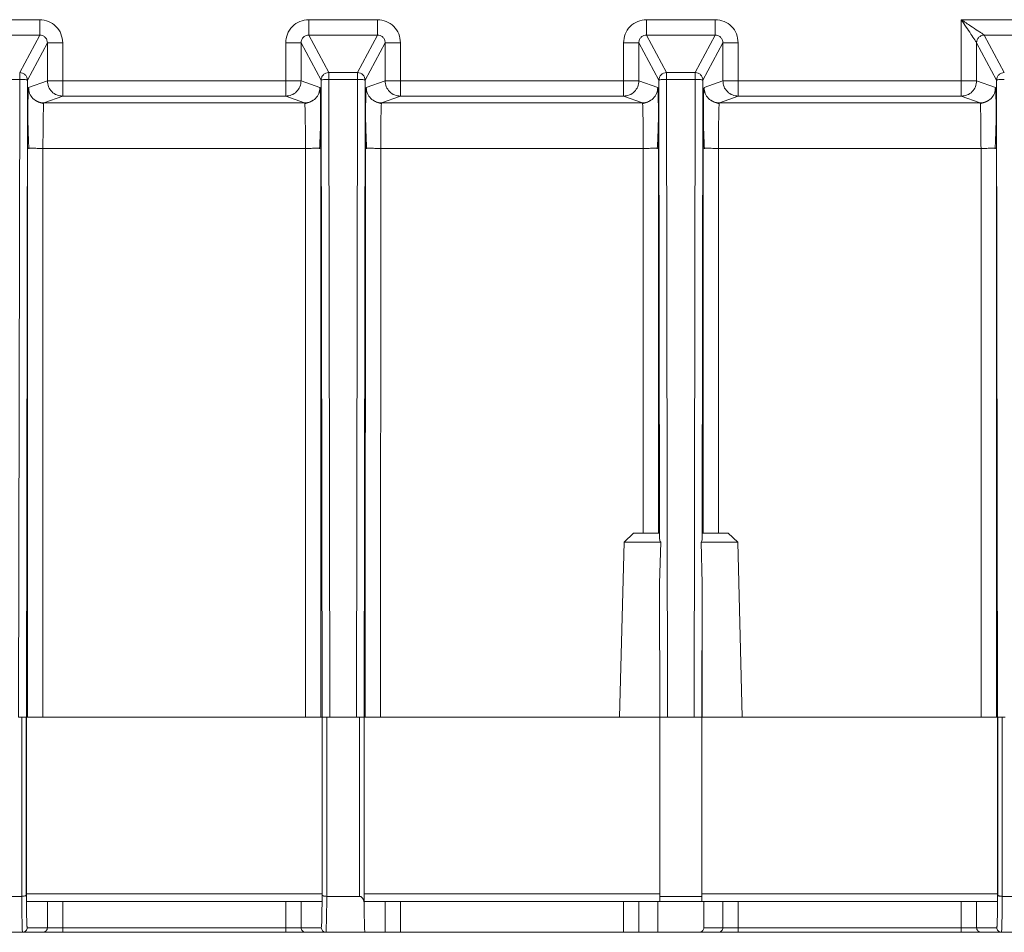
# Model space of a CAD drawing. Header units: millimetres. Extents: x -806 to 2023, y 502 to 1658.
# Tile 39 of 53: x 1570 to 1634, y 1026 to 1086. Entities that reach past the tile are written whole.
import ezdxf

# ---------------------------------------------------------------- set-up
doc = ezdxf.new("R2010")
doc.units = ezdxf.units.MM

# ---------------------------------------------------------------- blocks, each defined once
blk = doc.blocks.new('Drawing View13')
at = {"color": 7, "linetype": 'Continuous', "lineweight": 18}
for p, q in [((189.771, -22.675), (185.298, -22.675)), ((211.771, -22.675), (207.298, -22.675)), ((233.771, -22.675), (229.298, -22.675)), ((255.771, -22.675), (249.799, -22.675)), ((249.799, -22.675), (249.799, -26.655)), ((185.298, -23.675), (189.771, -23.675)), ((189.771, -23.675), (188.469, -26.118)), ((208.601, -26.118), (207.298, -23.675)), ((207.298, -23.675), (211.771, -23.675)), ((211.771, -23.675), (210.469, -26.118)), ((230.601, -26.118), (229.298, -23.675)), ((229.298, -23.675), (233.771, -23.675)), ((233.771, -23.675), (232.469, -26.118)), ((252.601, -26.118), (251.298, -23.675)), ((251.298, -23.675), (255.771, -23.675)), ((190.271, -24.175), (188.969, -26.618)), ((190.271, -26.655), (190.271, -24.175)), ((191.271, -26.655), (191.271, -24.175)), ((205.799, -24.175), (205.798, -26.654)), ((206.799, -24.175), (206.799, -26.655)), ((208.101, -26.618), (206.799, -24.175)), ((210.969, -26.618), (212.271, -24.175)), ((212.271, -26.655), (212.271, -24.175)), ((213.271, -26.655), (213.271, -24.175)), ((227.799, -24.175), (227.798, -26.654)), ((228.799, -24.175), (228.799, -26.655)), ((230.101, -26.618), (228.799, -24.175)), ((234.271, -24.175), (232.969, -26.618)), ((234.271, -26.655), (234.271, -24.175)), ((235.271, -26.655), (235.271, -24.175)), ((250.799, -24.175), (250.799, -26.655)), ((250.799, -24.175), (252.101, -26.618)), ((210.469, -26.118), (208.601, -26.118)), ((232.469, -26.118), (230.601, -26.118)), ((186.601, -26.561), (188.469, -26.561)), ((188.469, -26.561), (188.402, -68.105)), ((188.969, -26.618), (188.902, -68.105)), ((189.042, -27.091), (190.271, -26.655)), ((205.798, -26.654), (191.271, -26.655)), ((206.799, -26.655), (208.028, -27.091)), ((208.167, -68.105), (208.101, -26.618)), ((208.667, -68.105), (208.601, -26.561)), ((208.601, -26.561), (210.469, -26.561)), ((210.469, -26.561), (210.402, -68.105)), ((210.902, -68.105), (210.969, -26.618)), ((211.042, -27.091), (212.271, -26.655)), ((227.798, -26.654), (213.271, -26.655)), ((228.799, -26.655), (230.028, -27.091)), ((230.149, -56.477), (230.101, -26.618)), ((230.667, -68.105), (230.601, -26.561)), ((230.601, -26.561), (232.469, -26.561)), ((232.469, -26.561), (232.402, -68.105)), ((232.969, -26.618), (232.921, -56.476)), ((233.042, -27.091), (234.271, -26.655)), ((249.799, -26.655), (235.271, -26.655)), ((250.799, -26.655), (252.028, -27.091)), ((252.101, -26.618), (252.167, -68.105)), ((191.271, -27.655), (190.041, -28.091)), ((207.028, -28.091), (190.041, -28.091)), ((191.271, -27.655), (205.799, -27.655)), ((207.028, -28.091), (205.799, -27.655)), ((213.271, -27.655), (212.041, -28.091)), ((229.028, -28.091), (212.041, -28.091)), ((213.271, -27.655), (227.799, -27.655)), ((227.799, -27.655), (229.028, -28.091)), ((234.041, -28.091), (235.271, -27.655)), ((251.028, -28.091), (234.041, -28.091)), ((235.271, -27.655), (249.799, -27.655)), ((251.028, -28.091), (249.799, -27.655)), ((189.002, -28.263), (189.001, -28.711)), ((208.069, -28.775), (208.068, -28.263)), ((211.002, -28.263), (211.001, -28.71)), ((230.069, -28.775), (230.068, -28.263)), ((233.002, -28.263), (233.001, -28.71)), ((252.069, -28.775), (252.068, -28.263)), ((188.98, -68.105), (188.986, -31.041)), ((189.985, -31.053), (189.98, -68.105)), ((207.084, -31.053), (189.985, -31.053)), ((207.09, -68.105), (207.084, -31.053)), ((208.084, -31.041), (208.09, -68.105)), ((210.98, -68.105), (210.986, -31.041)), ((211.985, -31.053), (211.98, -68.105)), ((229.084, -31.053), (211.985, -31.053)), ((229.088, -56.105), (229.084, -31.053)), ((230.084, -31.041), (230.088, -56.105)), ((232.982, -56.105), (232.986, -31.041)), ((233.985, -31.053), (233.982, -56.105)), ((251.084, -31.053), (233.985, -31.053)), ((251.09, -68.105), (251.084, -31.053)), ((252.084, -31.041), (252.09, -68.105)), ((227.833, -56.705), (228.449, -56.105)), ((230.143, -56.105), (230.149, -56.477)), ((232.921, -56.476), (232.927, -56.105)), ((235.236, -56.705), (234.621, -56.105)), ((227.535, -68.105), (227.833, -56.705)), ((230.224, -56.705), (230.153, -59.388)), ((232.916, -59.388), (232.846, -56.705)), ((235.535, -68.105), (235.236, -56.705)), ((230.153, -59.388), (230.167, -68.105)), ((230.158, -68.105), (230.153, -59.388)), ((232.903, -68.105), (232.916, -59.388)), ((232.916, -59.388), (232.912, -68.105)), ((188.402, -68.105), (188.6, -68.105)), ((188.6, -68.105), (188.599, -79.765)), ((188.902, -68.105), (188.9, -68.105)), ((188.9, -68.105), (188.9, -79.677)), ((188.903, -79.605), (188.903, -68.105)), ((208.167, -68.105), (188.903, -68.105)), ((208.167, -79.605), (208.167, -68.105)), ((208.17, -68.105), (208.167, -68.105)), ((208.17, -79.677), (208.17, -68.105)), ((208.47, -79.765), (208.47, -68.105)), ((208.47, -68.105), (208.667, -68.105)), ((210.402, -68.105), (208.667, -68.105)), ((210.402, -68.105), (210.6, -68.105)), ((210.6, -68.105), (210.6, -79.765)), ((210.9, -68.105), (210.9, -80.186)), ((210.902, -68.105), (210.9, -68.105)), ((210.903, -79.605), (210.903, -68.105)), ((230.167, -68.105), (210.903, -68.105)), ((230.167, -68.105), (230.167, -79.605)), ((230.174, -68.105), (230.167, -68.105)), ((230.174, -79.765), (230.174, -68.105)), ((230.174, -68.105), (230.667, -68.105)), ((232.402, -68.105), (230.667, -68.105)), ((232.402, -68.105), (232.896, -68.105)), ((232.896, -68.105), (232.896, -79.765)), ((232.903, -68.105), (232.896, -68.105)), ((232.903, -68.105), (232.903, -79.605)), ((252.167, -68.105), (232.903, -68.105)), ((252.167, -79.605), (252.167, -68.105)), ((252.17, -68.105), (252.167, -68.105)), ((252.17, -79.677), (252.17, -68.105)), ((252.47, -79.765), (252.47, -68.105)), ((252.47, -68.105), (252.667, -68.105)), ((188.599, -79.765), (186.47, -79.765)), ((208.167, -79.605), (188.903, -79.605)), ((208.16, -80.105), (188.909, -80.105)), ((190.271, -81.805), (190.271, -80.105)), ((191.271, -80.105), (191.271, -81.805)), ((205.799, -81.805), (205.799, -80.105)), ((206.799, -80.105), (206.799, -81.805)), ((210.6, -79.765), (208.47, -79.765)), ((230.167, -79.605), (210.903, -79.605)), ((230.161, -80.105), (210.909, -80.105)), ((212.271, -82.105), (212.271, -80.105)), ((213.271, -80.105), (213.271, -82.105)), ((227.799, -82.105), (227.799, -80.105)), ((228.799, -80.105), (228.799, -82.105)), ((230.042, -82.105), (230.042, -80.105)), ((230.17, -80.105), (230.161, -80.105)), ((230.17, -80.105), (230.174, -79.765)), ((232.899, -80.105), (230.17, -80.105)), ((232.896, -79.765), (230.174, -79.765)), ((232.899, -80.105), (232.896, -79.765)), ((232.909, -80.105), (232.899, -80.105)), ((252.167, -79.605), (232.903, -79.605)), ((252.16, -80.105), (232.909, -80.105)), ((233.028, -80.105), (233.028, -81.805)), ((234.271, -81.805), (234.271, -80.105)), ((235.271, -80.105), (235.271, -81.805)), ((249.799, -81.805), (249.799, -80.105)), ((250.799, -80.105), (250.799, -81.805)), ((254.599, -79.765), (252.47, -79.765)), ((188.955, -81.805), (188.947, -81.737)), ((190.271, -81.805), (188.955, -81.805)), ((205.799, -81.805), (191.271, -81.805)), ((208.115, -81.805), (206.799, -81.805)), ((208.115, -81.805), (208.124, -81.725)), ((234.271, -81.805), (233.028, -81.805)), ((249.799, -81.805), (235.271, -81.805)), ((252.115, -81.805), (250.799, -81.805)), ((252.115, -81.805), (252.124, -81.725)), ((188.655, -82.105), (186.115, -82.105)), ((189.971, -82.105), (188.655, -82.105)), ((205.799, -82.105), (191.271, -82.105)), ((208.415, -82.105), (207.099, -82.105)), ((210.955, -82.105), (208.415, -82.105)), ((212.271, -82.105), (210.955, -82.105)), ((227.799, -82.105), (213.271, -82.105)), ((230.042, -82.105), (228.799, -82.105)), ((232.728, -82.105), (230.042, -82.105)), ((233.971, -82.105), (232.728, -82.105)), ((249.799, -82.105), (235.271, -82.105)), ((252.415, -82.105), (251.099, -82.105)), ((254.655, -82.105), (252.415, -82.105))]:
    blk.add_line(p, q, dxfattribs=at)
for points, knots in [([(191.271, -24.175), (191.249, -23.979), (191.204, -23.587), (190.857, -23.091), (190.362, -22.743), (189.968, -22.698), (189.771, -22.675)], [0, 0, 0, 0, 0.249557, 0.499504, 0.749692, 1, 1, 1, 1]), ([(207.298, -22.675), (207.103, -22.698), (206.706, -22.743), (206.204, -23.097), (205.862, -23.598), (205.819, -23.987), (205.799, -24.175)], [0, 0, 0, 0, 0.249026, 0.504564, 0.760578, 1, 1, 1, 1]), ([(213.271, -24.175), (213.249, -23.979), (213.204, -23.587), (212.857, -23.091), (212.362, -22.743), (211.968, -22.698), (211.771, -22.675)], [0, 0, 0, 0, 0.249557, 0.499504, 0.749692, 1, 1, 1, 1]), ([(229.298, -22.675), (229.103, -22.698), (228.706, -22.743), (228.204, -23.097), (227.862, -23.598), (227.819, -23.987), (227.799, -24.175)], [0, 0, 0, 0, 0.249026, 0.504564, 0.760578, 1, 1, 1, 1]), ([(235.271, -24.175), (235.249, -23.979), (235.204, -23.587), (234.857, -23.091), (234.362, -22.743), (233.968, -22.698), (233.771, -22.675)], [0, 0, 0, 0, 0.249557, 0.499504, 0.749692, 1, 1, 1, 1]), ([(249.799, -22.675), (249.905, -22.835), (250.118, -23.154), (250.421, -23.609), (250.65, -23.953), (250.758, -24.115), (250.793, -24.166), (250.797, -24.172), (250.799, -24.175)], [0, 0, 0, 0, 0.25892, 0.51512, 0.763698, 0.889438, 0.94596, 1, 1, 1, 1]), ([(251.298, -23.675), (251.291, -23.67), (251.275, -23.66), (251.189, -23.602), (251.058, -23.515), (250.809, -23.349), (250.383, -23.065), (250.007, -22.814), (249.799, -22.675)], [0, 0, 0, 0, 0.082085, 0.171418, 0.27195, 0.389392, 0.661097, 1, 1, 1, 1]), ([(190.271, -24.175), (190.269, -24.14), (190.265, -24.071), (190.232, -23.972), (190.182, -23.883), (190.095, -23.785), (189.958, -23.695), (189.833, -23.682), (189.771, -23.675)], [0, 0, 0, 0, 0.134492, 0.266298, 0.39544, 0.521945, 0.766008, 1, 1, 1, 1]), ([(207.298, -23.675), (207.237, -23.682), (207.112, -23.695), (206.975, -23.785), (206.888, -23.883), (206.838, -23.971), (206.805, -24.07), (206.801, -24.14), (206.799, -24.175)], [0, 0, 0, 0, 0.233489, 0.477386, 0.603932, 0.7332, 0.865215, 1, 1, 1, 1]), ([(212.271, -24.175), (212.269, -24.14), (212.265, -24.071), (212.232, -23.972), (212.182, -23.883), (212.095, -23.785), (211.958, -23.695), (211.833, -23.682), (211.771, -23.675)], [0, 0, 0, 0, 0.134492, 0.266298, 0.39544, 0.521945, 0.766008, 1, 1, 1, 1]), ([(229.298, -23.675), (229.237, -23.682), (229.112, -23.695), (228.975, -23.785), (228.888, -23.883), (228.838, -23.971), (228.805, -24.07), (228.801, -24.14), (228.799, -24.175)], [0, 0, 0, 0, 0.233489, 0.477386, 0.603932, 0.7332, 0.865215, 1, 1, 1, 1]), ([(234.271, -24.175), (234.269, -24.14), (234.265, -24.071), (234.232, -23.972), (234.182, -23.883), (234.095, -23.785), (233.958, -23.695), (233.833, -23.682), (233.771, -23.675)], [0, 0, 0, 0, 0.134492, 0.266298, 0.39544, 0.521945, 0.766008, 1, 1, 1, 1]), ([(188.469, -26.225), (188.469, -26.198), (188.469, -26.138), (188.469, -26.125), (188.469, -26.118)], [0, 0, 0, 0, 0.440387, 1, 1, 1, 1]), ([(188.469, -26.561), (188.469, -26.503), (188.469, -26.386), (188.469, -26.279), (188.469, -26.233), (188.469, -26.225)], [0, 0, 0, 0, 0.451313, 0.902626, 1, 1, 1, 1]), ([(210.469, -26.225), (210.469, -26.198), (210.469, -26.138), (210.469, -26.125), (210.469, -26.118)], [0, 0, 0, 0, 0.440387, 1, 1, 1, 1]), ([(210.469, -26.561), (210.469, -26.503), (210.469, -26.386), (210.469, -26.279), (210.469, -26.233), (210.469, -26.225)], [0, 0, 0, 0, 0.451313, 0.902626, 1, 1, 1, 1]), ([(232.469, -26.118), (232.469, -26.125), (232.469, -26.138), (232.469, -26.198), (232.469, -26.225)], [0, 0, 0, 0, 0.559613, 1, 1, 1, 1]), ([(188.986, -31.041), (188.986, -30.768), (188.987, -30.221), (188.992, -29.224), (189.002, -28.16), (189.02, -27.274), (189.034, -27.153), (189.042, -27.091)], [0, 0, 0, 0, 0.132033, 0.264932, 0.506835, 0.749799, 1, 1, 1, 1]), ([(208.028, -27.091), (208.032, -27.107), (208.039, -27.138), (208.053, -27.461), (208.068, -28.181), (208.081, -29.483), (208.083, -30.523), (208.084, -31.041)], [0, 0, 0, 0, 0.128084, 0.256961, 0.497428, 0.749762, 1, 1, 1, 1]), ([(210.986, -31.041), (210.986, -30.768), (210.987, -30.221), (210.992, -29.224), (211.002, -28.16), (211.02, -27.274), (211.034, -27.153), (211.042, -27.091)], [0, 0, 0, 0, 0.132032, 0.264933, 0.506835, 0.749799, 1, 1, 1, 1]), ([(230.028, -27.091), (230.032, -27.107), (230.039, -27.138), (230.053, -27.461), (230.068, -28.181), (230.081, -29.483), (230.083, -30.523), (230.084, -31.041)], [0, 0, 0, 0, 0.128084, 0.256961, 0.497428, 0.749762, 1, 1, 1, 1]), ([(232.986, -31.041), (232.986, -30.768), (232.987, -30.221), (232.992, -29.224), (233.002, -28.16), (233.02, -27.274), (233.034, -27.153), (233.042, -27.091)], [0, 0, 0, 0, 0.132032, 0.264933, 0.506835, 0.749799, 1, 1, 1, 1]), ([(252.028, -27.091), (252.032, -27.107), (252.039, -27.138), (252.053, -27.461), (252.068, -28.181), (252.081, -29.483), (252.083, -30.523), (252.084, -31.041)], [0, 0, 0, 0, 0.128084, 0.256961, 0.497428, 0.749762, 1, 1, 1, 1]), ([(190.041, -28.147), (189.947, -28.124), (189.761, -28.078), (189.604, -27.99), (189.525, -27.947)], [0, 0, 0, 0, 0.501885, 1, 1, 1, 1]), ([(190.041, -28.091), (190.037, -28.105), (190.03, -28.133), (190.016, -28.384), (190.001, -28.928), (189.989, -29.893), (189.986, -30.668), (189.985, -31.053)], [0, 0, 0, 0, 0.137444, 0.266878, 0.500732, 0.751953, 1, 1, 1, 1]), ([(207.084, -31.053), (207.083, -30.742), (207.082, -30.069), (207.073, -29.289), (207.063, -28.739), (207.053, -28.39), (207.042, -28.143), (207.033, -28.108), (207.028, -28.091)], [0, 0, 0, 0, 0.20056, 0.433606, 0.562914, 0.700419, 0.846116, 1, 1, 1, 1]), ([(207.545, -27.947), (207.466, -27.99), (207.309, -28.078), (207.122, -28.124), (207.029, -28.147)], [0, 0, 0, 0, 0.498123, 1, 1, 1, 1]), ([(212.041, -28.147), (211.947, -28.124), (211.761, -28.078), (211.604, -27.99), (211.525, -27.947)], [0, 0, 0, 0, 0.501883, 1, 1, 1, 1]), ([(212.041, -28.091), (212.037, -28.105), (212.03, -28.133), (212.016, -28.384), (212.001, -28.928), (211.989, -29.893), (211.986, -30.668), (211.985, -31.053)], [0, 0, 0, 0, 0.137444, 0.266878, 0.500732, 0.751953, 1, 1, 1, 1]), ([(229.084, -31.053), (229.083, -30.676), (229.081, -29.901), (229.069, -28.963), (229.055, -28.418), (229.041, -28.142), (229.033, -28.109), (229.028, -28.091)], [0, 0, 0, 0, 0.242847, 0.499311, 0.709931, 0.845137, 1, 1, 1, 1]), ([(229.545, -27.947), (229.466, -27.99), (229.309, -28.078), (229.123, -28.124), (229.029, -28.147)], [0, 0, 0, 0, 0.498124, 1, 1, 1, 1]), ([(234.041, -28.147), (233.947, -28.124), (233.761, -28.078), (233.604, -27.99), (233.525, -27.947)], [0, 0, 0, 0, 0.501883, 1, 1, 1, 1]), ([(234.041, -28.091), (234.037, -28.109), (234.029, -28.142), (234.015, -28.418), (234, -28.964), (233.988, -29.902), (233.986, -30.676), (233.985, -31.053)], [0, 0, 0, 0, 0.154939, 0.290224, 0.501006, 0.757294, 1, 1, 1, 1]), ([(251.084, -31.053), (251.083, -30.742), (251.082, -30.069), (251.073, -29.289), (251.063, -28.739), (251.053, -28.39), (251.042, -28.143), (251.033, -28.108), (251.028, -28.091)], [0, 0, 0, 0, 0.20056, 0.433606, 0.562914, 0.700419, 0.846116, 1, 1, 1, 1]), ([(251.545, -27.947), (251.466, -27.99), (251.309, -28.078), (251.122, -28.124), (251.029, -28.147)], [0, 0, 0, 0, 0.498123, 1, 1, 1, 1]), ([(189.001, -28.711), (189, -28.782), (188.999, -29.065), (189.009, -29.626), (189.031, -30.355), (189.056, -30.84), (189.069, -31.079)], [0, 0, 0, 0, 0.1021706, 0.4092388, 0.7085556, 1, 1, 1, 1]), ([(208.001, -31.079), (208.014, -30.84), (208.039, -30.355), (208.061, -29.627), (208.071, -29.087), (208.07, -28.824), (208.069, -28.775)], [0, 0, 0, 0, 0.300291, 0.609123, 0.925869, 1, 1, 1, 1]), ([(211.001, -28.71), (211, -28.781), (210.999, -29.064), (211.009, -29.626), (211.031, -30.355), (211.056, -30.84), (211.069, -31.079)], [0, 0, 0, 0, 0.102303, 0.409326, 0.708598, 1, 1, 1, 1]), ([(230.001, -31.079), (230.014, -30.84), (230.039, -30.355), (230.061, -29.627), (230.071, -29.088), (230.07, -28.825), (230.069, -28.775)], [0, 0, 0, 0, 0.300318, 0.609178, 0.925951, 1, 1, 1, 1]), ([(233.001, -28.71), (233, -28.781), (232.999, -29.064), (233.009, -29.626), (233.031, -30.355), (233.056, -30.84), (233.069, -31.079)], [0, 0, 0, 0, 0.10231, 0.40933, 0.708601, 1, 1, 1, 1]), ([(252.001, -31.079), (252.014, -30.84), (252.039, -30.355), (252.061, -29.627), (252.071, -29.087), (252.07, -28.824), (252.069, -28.775)], [0, 0, 0, 0, 0.300291, 0.609123, 0.925869, 1, 1, 1, 1]), ([(230.149, -56.477), (230.152, -56.522), (230.159, -56.604), (230.204, -56.674), (230.224, -56.705)], [0, 0, 0, 0, 0.548165, 1, 1, 1, 1]), ([(232.846, -56.705), (232.866, -56.673), (232.911, -56.604), (232.917, -56.521), (232.921, -56.476)], [0, 0, 0, 0, 0.452229, 1, 1, 1, 1]), ([(188.9, -79.677), (188.898, -79.684), (188.894, -79.697), (188.866, -79.719), (188.81, -79.741), (188.714, -79.761), (188.637, -79.763), (188.599, -79.765)], [0, 0, 0, 0, 0.152619, 0.289418, 0.514592, 0.762987, 1, 1, 1, 1]), ([(188.655, -82.105), (188.649, -82.075), (188.638, -82.013), (188.623, -81.522), (188.609, -80.785), (188.603, -80.105), (188.599, -79.765)], [0, 0, 0, 0, 0.25, 0.500001, 0.750001, 1, 1, 1, 1]), ([(188.947, -81.737), (188.944, -81.719), (188.936, -81.668), (188.923, -81.271), (188.91, -80.609), (188.903, -79.987), (188.9, -79.677)], [0, 0, 0, 0, 0.148453, 0.432302, 0.716151, 1, 1, 1, 1]), ([(188.903, -79.605), (188.903, -79.657), (188.903, -79.77), (188.904, -79.902), (188.905, -79.995), (188.906, -80.055), (188.908, -80.097), (188.909, -80.102), (188.909, -80.105)], [0, 0, 0, 0, 0.1986078, 0.4309949, 0.5604693, 0.6984657, 0.844978, 1, 1, 1, 1]), ([(208.124, -81.725), (208.127, -81.709), (208.134, -81.658), (208.147, -81.27), (208.16, -80.609), (208.167, -79.988), (208.17, -79.677)], [0, 0, 0, 0, 0.127593, 0.418395, 0.709198, 1, 1, 1, 1]), ([(208.16, -80.105), (208.161, -80.102), (208.162, -80.097), (208.163, -80.055), (208.165, -79.995), (208.166, -79.902), (208.167, -79.77), (208.167, -79.657), (208.167, -79.605)], [0, 0, 0, 0, 0.155022, 0.301534, 0.439531, 0.569005, 0.801392, 1, 1, 1, 1]), ([(208.47, -79.765), (208.432, -79.763), (208.374, -79.761), (208.305, -79.75), (208.247, -79.737), (208.203, -79.719), (208.176, -79.697), (208.172, -79.684), (208.17, -79.677)], [0, 0, 0, 0, 0.238858, 0.363039, 0.490384, 0.713425, 0.848887, 1, 1, 1, 1]), ([(208.47, -79.765), (208.468, -80.069), (208.462, -80.679), (208.454, -81.114), (208.45, -81.331)], [0, 0, 0, 0, 0.5, 1, 1, 1, 1]), ([(210.9, -80.186), (210.894, -80.13), (210.884, -80.029), (210.824, -79.91), (210.764, -79.838), (210.714, -79.798), (210.659, -79.77), (210.619, -79.767), (210.6, -79.765)], [0, 0, 0, 0, 0.3233979, 0.5918912, 0.7107395, 0.8155666, 0.9108849, 1, 1, 1, 1]), ([(210.903, -79.605), (210.903, -79.657), (210.903, -79.77), (210.904, -79.902), (210.905, -79.995), (210.906, -80.055), (210.908, -80.097), (210.909, -80.102), (210.909, -80.105)], [0, 0, 0, 0, 0.198608, 0.430995, 0.560469, 0.698466, 0.844978, 1, 1, 1, 1]), ([(230.161, -80.105), (230.161, -80.101), (230.162, -80.092), (230.164, -80.027), (230.165, -79.946), (230.166, -79.84), (230.167, -79.723), (230.167, -79.637), (230.167, -79.605)], [0, 0, 0, 0, 0.199279, 0.377449, 0.534461, 0.670271, 0.877456, 1, 1, 1, 1]), ([(232.909, -80.105), (232.909, -80.099), (232.907, -80.085), (232.904, -79.967), (232.903, -79.804), (232.903, -79.672), (232.903, -79.605)], [0, 0, 0, 0, 0.248742, 0.499807, 0.748759, 1, 1, 1, 1]), ([(252.124, -81.725), (252.127, -81.709), (252.134, -81.658), (252.147, -81.27), (252.16, -80.609), (252.167, -79.988), (252.17, -79.677)], [0, 0, 0, 0, 0.127593, 0.418395, 0.709198, 1, 1, 1, 1]), ([(252.167, -79.605), (252.167, -79.671), (252.167, -79.802), (252.165, -79.966), (252.163, -80.086), (252.161, -80.099), (252.16, -80.105)], [0, 0, 0, 0, 0.248733, 0.499795, 0.74875, 1, 1, 1, 1]), ([(252.47, -79.765), (252.432, -79.763), (252.374, -79.761), (252.305, -79.75), (252.247, -79.737), (252.203, -79.719), (252.176, -79.697), (252.172, -79.684), (252.17, -79.677)], [0, 0, 0, 0, 0.2388538, 0.3630362, 0.4903838, 0.7134251, 0.8488869, 1, 1, 1, 1]), ([(252.47, -79.765), (252.468, -80.072), (252.462, -80.686), (252.454, -81.122), (252.45, -81.34)], [0, 0, 0, 0, 0.5, 1, 1, 1, 1]), ([(210.955, -82.105), (210.948, -82.066), (210.936, -81.993), (210.917, -81.394), (210.906, -80.643), (210.9, -80.186)], [0, 0, 0, 0, 0.309276, 0.579408, 1, 1, 1, 1]), ([(233.028, -81.805), (233.025, -81.837), (233.019, -81.904), (232.975, -81.983), (232.919, -82.039), (232.865, -82.075), (232.8, -82.1), (232.752, -82.104), (232.728, -82.105)], [0, 0, 0, 0, 0.1986078, 0.4309949, 0.5604693, 0.6984657, 0.844978, 1, 1, 1, 1])]:
    blk.add_open_spline(points, degree=3, knots=knots, dxfattribs=at)
for points in [[(189.772, -22.675), (189.772, -22.804), (189.772, -23.062), (189.772, -23.389), (189.772, -23.621), (189.772, -23.657), (189.772, -23.675)], [(207.298, -22.675), (207.298, -22.804), (207.298, -23.062), (207.298, -23.389), (207.298, -23.621), (207.298, -23.657), (207.298, -23.675)], [(211.772, -22.675), (211.772, -22.804), (211.772, -23.062), (211.772, -23.389), (211.772, -23.621), (211.772, -23.657), (211.772, -23.675)], [(229.298, -22.675), (229.298, -22.804), (229.298, -23.062), (229.298, -23.389), (229.298, -23.621), (229.298, -23.657), (229.298, -23.675)], [(233.772, -22.675), (233.772, -22.804), (233.772, -23.062), (233.772, -23.389), (233.772, -23.621), (233.772, -23.657), (233.772, -23.675)], [(251.298, -23.675), (251.233, -23.683), (251.102, -23.698), (250.937, -23.814), (250.821, -23.979), (250.806, -24.11), (250.799, -24.175)], [(191.271, -24.175), (191.141, -24.175), (190.881, -24.175), (190.553, -24.175), (190.321, -24.175), (190.288, -24.175), (190.271, -24.175)], [(205.799, -24.175), (205.929, -24.175), (206.188, -24.175), (206.517, -24.175), (206.749, -24.175), (206.782, -24.175), (206.799, -24.175)], [(213.271, -24.175), (213.141, -24.175), (212.881, -24.175), (212.553, -24.175), (212.321, -24.175), (212.288, -24.175), (212.271, -24.175)], [(227.799, -24.175), (227.929, -24.175), (228.188, -24.175), (228.517, -24.175), (228.749, -24.175), (228.782, -24.175), (228.799, -24.175)], [(235.271, -24.175), (235.141, -24.175), (234.881, -24.175), (234.553, -24.175), (234.321, -24.175), (234.288, -24.175), (234.271, -24.175)], [(188.469, -26.118), (188.534, -26.126), (188.665, -26.141), (188.83, -26.257), (188.946, -26.422), (188.961, -26.553), (188.969, -26.618)], [(208.101, -26.618), (208.109, -26.553), (208.124, -26.422), (208.24, -26.256), (208.405, -26.141), (208.536, -26.126), (208.601, -26.118)], [(208.601, -26.561), (208.601, -26.503), (208.601, -26.386), (208.601, -26.242), (208.601, -26.142), (208.601, -26.126), (208.601, -26.118)], [(210.469, -26.118), (210.534, -26.126), (210.665, -26.141), (210.83, -26.257), (210.946, -26.422), (210.961, -26.553), (210.969, -26.618)], [(230.101, -26.618), (230.109, -26.553), (230.124, -26.422), (230.24, -26.256), (230.405, -26.141), (230.536, -26.126), (230.601, -26.118)], [(230.601, -26.561), (230.601, -26.503), (230.601, -26.386), (230.601, -26.242), (230.601, -26.142), (230.601, -26.126), (230.601, -26.118)], [(232.469, -26.118), (232.534, -26.126), (232.665, -26.141), (232.83, -26.257), (232.946, -26.422), (232.961, -26.553), (232.969, -26.618)], [(232.469, -26.225), (232.469, -26.247), (232.469, -26.29), (232.469, -26.373), (232.469, -26.464), (232.469, -26.529), (232.469, -26.561)], [(252.101, -26.618), (252.109, -26.553), (252.124, -26.422), (252.24, -26.256), (252.405, -26.141), (252.536, -26.126), (252.601, -26.118)], [(188.969, -26.618), (188.96, -26.611), (188.944, -26.596), (188.828, -26.578), (188.664, -26.564), (188.534, -26.562), (188.469, -26.561)], [(190.271, -26.655), (190.286, -26.786), (190.316, -27.048), (190.547, -27.378), (190.878, -27.609), (191.14, -27.639), (191.271, -27.655)], [(191.271, -26.655), (191.141, -26.655), (190.881, -26.655), (190.553, -26.655), (190.321, -26.655), (190.288, -26.655), (190.271, -26.655)], [(191.271, -27.655), (191.271, -27.639), (191.271, -27.608), (191.271, -27.376), (191.271, -27.046), (191.271, -26.785), (191.271, -26.655)], [(206.799, -26.655), (206.782, -26.655), (206.749, -26.655), (206.517, -26.655), (206.188, -26.655), (205.928, -26.655), (205.798, -26.655)], [(205.799, -26.654), (205.799, -26.785), (205.799, -27.046), (205.799, -27.376), (205.799, -27.608), (205.799, -27.639), (205.799, -27.655)], [(205.799, -27.655), (205.93, -27.639), (206.192, -27.609), (206.522, -27.378), (206.754, -27.048), (206.784, -26.786), (206.799, -26.655)], [(208.601, -26.561), (208.536, -26.562), (208.406, -26.564), (208.242, -26.577), (208.126, -26.596), (208.11, -26.611), (208.101, -26.618)], [(210.969, -26.618), (210.961, -26.611), (210.944, -26.596), (210.829, -26.578), (210.664, -26.564), (210.534, -26.562), (210.469, -26.561)], [(212.271, -26.655), (212.286, -26.786), (212.316, -27.048), (212.547, -27.378), (212.878, -27.609), (213.14, -27.639), (213.271, -27.655)], [(213.271, -26.655), (213.141, -26.655), (212.881, -26.655), (212.553, -26.655), (212.321, -26.655), (212.288, -26.655), (212.271, -26.655)], [(213.271, -27.655), (213.271, -27.639), (213.271, -27.608), (213.271, -27.376), (213.271, -27.046), (213.271, -26.785), (213.271, -26.655)], [(228.799, -26.655), (228.782, -26.655), (228.749, -26.655), (228.517, -26.655), (228.188, -26.655), (227.928, -26.655), (227.798, -26.655)], [(227.799, -26.654), (227.799, -26.785), (227.799, -27.046), (227.799, -27.376), (227.799, -27.608), (227.799, -27.639), (227.799, -27.655)], [(227.799, -27.655), (227.93, -27.639), (228.192, -27.609), (228.522, -27.378), (228.754, -27.048), (228.784, -26.786), (228.799, -26.655)], [(230.601, -26.561), (230.536, -26.562), (230.406, -26.564), (230.242, -26.577), (230.126, -26.596), (230.11, -26.611), (230.101, -26.618)], [(232.969, -26.618), (232.96, -26.611), (232.944, -26.596), (232.828, -26.577), (232.664, -26.564), (232.534, -26.562), (232.469, -26.561)], [(234.271, -26.654), (234.286, -26.786), (234.316, -27.048), (234.547, -27.378), (234.878, -27.609), (235.14, -27.639), (235.271, -27.655)], [(235.271, -26.655), (235.141, -26.655), (234.881, -26.655), (234.551, -26.655), (234.32, -26.655), (234.287, -26.655), (234.271, -26.655)], [(235.271, -27.655), (235.271, -27.639), (235.271, -27.608), (235.271, -27.376), (235.271, -27.046), (235.271, -26.785), (235.271, -26.655)], [(249.799, -27.655), (249.93, -27.639), (250.192, -27.609), (250.522, -27.378), (250.754, -27.048), (250.784, -26.786), (250.799, -26.655)], [(250.799, -26.655), (250.782, -26.655), (250.749, -26.655), (250.517, -26.655), (250.188, -26.655), (249.929, -26.655), (249.799, -26.655)], [(249.799, -26.655), (249.799, -26.785), (249.799, -27.046), (249.799, -27.376), (249.799, -27.608), (249.799, -27.639), (249.799, -27.655)], [(252.601, -26.561), (252.536, -26.562), (252.406, -26.564), (252.242, -26.577), (252.126, -26.596), (252.11, -26.611), (252.101, -26.618)], [(190.041, -28.091), (189.91, -28.076), (189.648, -28.046), (189.318, -27.814), (189.087, -27.484), (189.057, -27.222), (189.042, -27.091)], [(207.028, -28.091), (207.159, -28.076), (207.421, -28.046), (207.752, -27.814), (207.983, -27.484), (208.013, -27.222), (208.028, -27.091)], [(212.041, -28.091), (211.91, -28.076), (211.648, -28.046), (211.318, -27.814), (211.087, -27.484), (211.057, -27.222), (211.042, -27.091)], [(230.028, -27.091), (230.013, -27.222), (229.983, -27.484), (229.752, -27.814), (229.421, -28.046), (229.159, -28.076), (229.028, -28.091)], [(234.041, -28.091), (233.91, -28.076), (233.648, -28.046), (233.318, -27.814), (233.087, -27.484), (233.057, -27.222), (233.042, -27.091)], [(251.028, -28.091), (251.159, -28.076), (251.421, -28.046), (251.752, -27.814), (251.983, -27.484), (252.013, -27.222), (252.028, -27.091)], [(188.986, -31.041), (189.003, -31.042), (189.036, -31.046), (189.267, -31.05), (189.596, -31.053), (189.855, -31.053), (189.985, -31.053)], [(207.084, -31.053), (207.214, -31.053), (207.473, -31.053), (207.802, -31.05), (208.034, -31.046), (208.067, -31.042), (208.084, -31.041)], [(211.985, -31.053), (211.855, -31.053), (211.596, -31.053), (211.267, -31.05), (211.036, -31.046), (211.003, -31.042), (210.986, -31.041)], [(229.084, -31.053), (229.214, -31.053), (229.474, -31.053), (229.802, -31.05), (230.034, -31.046), (230.067, -31.042), (230.084, -31.041)], [(232.986, -31.041), (233.003, -31.042), (233.036, -31.046), (233.267, -31.05), (233.596, -31.053), (233.856, -31.053), (233.985, -31.053)], [(251.084, -31.053), (251.214, -31.053), (251.473, -31.053), (251.802, -31.05), (252.034, -31.046), (252.067, -31.042), (252.084, -31.041)], [(230.143, -56.105), (229.9, -56.105), (229.414, -56.105), (228.877, -56.105), (228.517, -56.105), (228.472, -56.105), (228.449, -56.105)], [(234.621, -56.105), (234.598, -56.105), (234.553, -56.105), (234.193, -56.105), (233.656, -56.105), (233.17, -56.105), (232.927, -56.105)], [(230.224, -56.705), (229.887, -56.705), (229.212, -56.705), (228.448, -56.705), (227.931, -56.705), (227.866, -56.705), (227.833, -56.705)], [(235.236, -56.705), (235.204, -56.705), (235.138, -56.705), (234.622, -56.705), (233.858, -56.705), (233.183, -56.705), (232.846, -56.705)], [(188.9, -68.105), (188.895, -68.105), (188.885, -68.105), (188.816, -68.105), (188.717, -68.105), (188.639, -68.105), (188.6, -68.105)], [(208.17, -68.105), (208.175, -68.105), (208.185, -68.105), (208.254, -68.105), (208.353, -68.105), (208.431, -68.105), (208.47, -68.105)], [(210.9, -68.105), (210.895, -68.105), (210.885, -68.105), (210.816, -68.105), (210.717, -68.105), (210.639, -68.105), (210.6, -68.105)], [(252.17, -68.105), (252.175, -68.105), (252.185, -68.105), (252.254, -68.105), (252.353, -68.105), (252.431, -68.105), (252.47, -68.105)], [(208.45, -81.331), (208.444, -81.555), (208.433, -82.003), (208.421, -82.071), (208.415, -82.105)], [(252.45, -81.34), (252.444, -81.561), (252.433, -82.004), (252.421, -82.072), (252.415, -82.105)], [(188.955, -81.805), (188.95, -81.845), (188.941, -81.923), (188.872, -82.022), (188.773, -82.092), (188.694, -82.101), (188.655, -82.105)], [(189.971, -82.105), (190.01, -82.101), (190.089, -82.092), (190.188, -82.022), (190.258, -81.923), (190.267, -81.845), (190.271, -81.805)], [(191.271, -81.805), (191.141, -81.805), (190.881, -81.805), (190.553, -81.805), (190.321, -81.805), (190.288, -81.805), (190.271, -81.805)], [(191.271, -82.105), (191.271, -82.101), (191.271, -82.092), (191.271, -82.022), (191.271, -81.923), (191.271, -81.845), (191.271, -81.805)], [(206.799, -81.805), (206.782, -81.805), (206.749, -81.805), (206.517, -81.805), (206.188, -81.805), (205.929, -81.805), (205.799, -81.805)], [(205.799, -82.105), (205.799, -82.101), (205.799, -82.092), (205.799, -82.022), (205.799, -81.923), (205.799, -81.845), (205.799, -81.805)], [(207.099, -82.105), (207.059, -82.101), (206.981, -82.092), (206.882, -82.022), (206.812, -81.923), (206.803, -81.845), (206.799, -81.805)], [(208.415, -82.105), (208.376, -82.101), (208.297, -82.092), (208.198, -82.022), (208.129, -81.923), (208.12, -81.845), (208.115, -81.805)], [(233.971, -82.105), (234.01, -82.101), (234.089, -82.092), (234.188, -82.022), (234.258, -81.923), (234.267, -81.845), (234.271, -81.805)], [(235.271, -81.805), (235.141, -81.805), (234.881, -81.805), (234.553, -81.805), (234.321, -81.805), (234.288, -81.805), (234.271, -81.805)], [(235.271, -82.105), (235.271, -82.101), (235.271, -82.092), (235.271, -82.022), (235.271, -81.923), (235.271, -81.845), (235.271, -81.805)], [(250.799, -81.805), (250.782, -81.805), (250.749, -81.805), (250.517, -81.805), (250.188, -81.805), (249.929, -81.805), (249.799, -81.805)], [(249.799, -82.105), (249.799, -82.101), (249.799, -82.092), (249.799, -82.022), (249.799, -81.923), (249.799, -81.845), (249.799, -81.805)], [(251.099, -82.105), (251.059, -82.101), (250.981, -82.092), (250.882, -82.022), (250.812, -81.923), (250.803, -81.845), (250.799, -81.805)], [(252.415, -82.105), (252.376, -82.101), (252.297, -82.092), (252.198, -82.022), (252.129, -81.923), (252.12, -81.845), (252.115, -81.805)], [(191.271, -82.105), (191.102, -82.105), (190.765, -82.105), (190.337, -82.105), (190.036, -82.105), (189.993, -82.105), (189.971, -82.105)], [(207.099, -82.105), (207.077, -82.105), (207.034, -82.105), (206.733, -82.105), (206.305, -82.105), (205.968, -82.105), (205.799, -82.105)], [(213.271, -82.105), (213.141, -82.105), (212.881, -82.105), (212.553, -82.105), (212.321, -82.105), (212.288, -82.105), (212.271, -82.105)], [(228.799, -82.105), (228.782, -82.105), (228.749, -82.105), (228.517, -82.105), (228.188, -82.105), (227.929, -82.105), (227.799, -82.105)], [(235.271, -82.105), (235.102, -82.105), (234.765, -82.105), (234.337, -82.105), (234.036, -82.105), (233.993, -82.105), (233.971, -82.105)], [(251.099, -82.105), (251.077, -82.105), (251.034, -82.105), (250.733, -82.105), (250.305, -82.105), (249.968, -82.105), (249.799, -82.105)]]:
    blk.add_open_spline(points, degree=3, dxfattribs=at)

msp = doc.modelspace()

# ---------------------------------------------------------------- block references
at = {"color": 7, "linetype": 'Continuous', "lineweight": 18}
msp.add_blockref('Drawing View13', (1381.851, 1108.514), dxfattribs=at)

doc.saveas('drawing.dxf')
